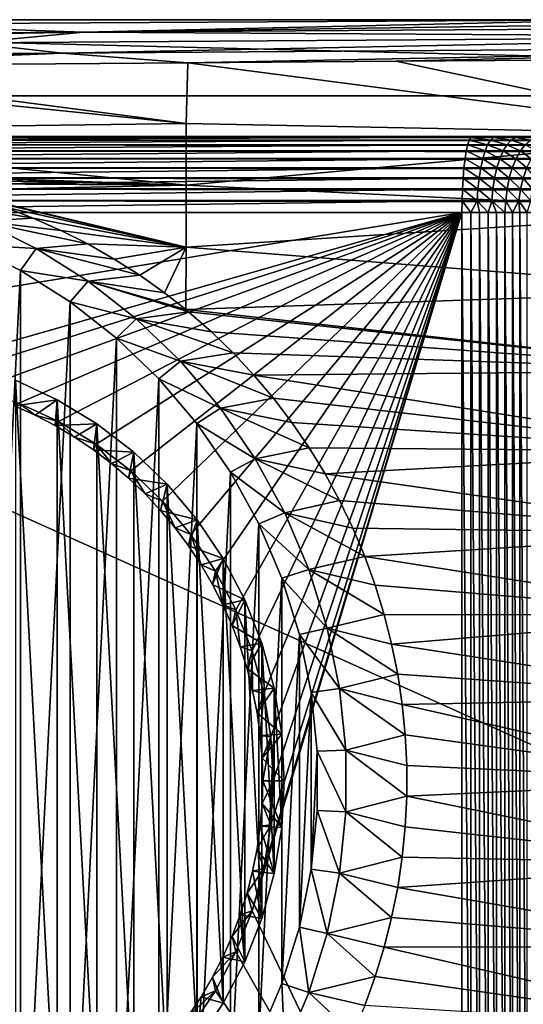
# Model space of a CAD drawing. Header units: metres. Extents: x -258 to 72, y -72 to 102.
# Tile 20 of 256: x -238 to -228, y -4 to 15. Entities that reach past the tile are written whole.
import ezdxf

# ---------------------------------------------------------------- set-up
doc = ezdxf.new("R2010")
doc.units = ezdxf.units.M
doc.layers.add('solid_FREESTAND_ASM_SW0005', color=7, linetype='CONTINUOUS')

msp = doc.modelspace()

# ---------------------------------------------------------------- linework, layer by layer
at = {"layer": 'solid_FREESTAND_ASM_SW0005'}
for points in [[(-256.5, 15, 28.181973), (-256.5, 15, 44.299999), (-196.306244, 15, 44.299999)], [(-196.306244, 13.5, 45.799999), (-196.306244, 15, 44.299999), (-256.5, 15, 44.299999)], [(-238.440872, 15, 28.071369), (-256.5, 15, 28.181973), (-196.306244, 15, 44.299999)], [(-256.5, 13.5, 45.799999), (-196.306244, 13.5, 45.799999), (-256.5, 15, 44.299999)], [(-241.378769, 14.913336, 28.017836), (-238.440872, 15, 28.071369), (-226.167526, 15, 27.996443)], [(-236.815979, 14.756356, 27.884464), (-241.378769, 14.913336, 28.017836), (-226.167526, 15, 27.996443)], [(-226.167526, 15, 27.996443), (-238.440872, 15, 28.071369), (-196.306244, 15, 44.299999)], [(-236.815979, 14.756356, 27.884464), (-226.167526, 15, 27.996443), (-219.629044, 15, 27.956598)], [(-216.990585, 14.879962, 27.843725), (-236.815979, 14.756356, 27.884464), (-219.629044, 15, 27.956598)], [(-236.815979, 14.756356, 27.884464), (-256.640717, 14.632464, 27.940716), (-241.378769, 14.913336, 28.017836)], [(-256.636841, 14.624096, 27.936834), (-256.640717, 14.632464, 27.940716), (-236.815979, 14.756356, 27.884464)], [(-256.575073, 14.467225, 27.87508), (-256.636841, 14.624096, 27.936834), (-236.815979, 14.756356, 27.884464)], [(-256.561554, 14.424042, 27.861559), (-256.575073, 14.467225, 27.87508), (-236.815979, 14.756356, 27.884464)], [(-239.037888, 14.540899, 27.794319), (-256.561554, 14.424042, 27.861559), (-236.815979, 14.756356, 27.884464)], [(-221.512268, 14.659431, 27.738874), (-239.037888, 14.540899, 27.794319), (-236.815979, 14.756356, 27.884464)], [(-221.512268, 14.659431, 27.738874), (-236.815979, 14.756356, 27.884464), (-216.990585, 14.879962, 27.843725)], [(-237.241791, 14.341305, 27.72176), (-239.037888, 14.540899, 27.794319), (-221.512268, 14.659431, 27.738874)], [(-217.966995, 14.479047, 27.643015), (-237.241791, 14.341305, 27.72176), (-221.512268, 14.659431, 27.738874)], [(-237.241791, 14.341305, 27.72176), (-256.514557, 14.207813, 27.814552), (-239.037888, 14.540899, 27.794319)], [(-234.763168, 14.150604, 27.674826), (-237.241791, 14.341305, 27.72176), (-217.966995, 14.479047, 27.643015)], [(-230.65802, 14.180984, 27.653084), (-234.763168, 14.150604, 27.674826), (-217.966995, 14.479047, 27.643015)], [(-223.848801, 14.231503, 27.618423), (-230.65802, 14.180984, 27.653084), (-217.966995, 14.479047, 27.643015)], [(-256.507996, 14.154214, 27.807993), (-256.514557, 14.207813, 27.814552), (-237.241791, 14.341305, 27.72176)], [(-256.5, 14.000009, 27.799995), (-256.507996, 14.154214, 27.807993), (-237.241791, 14.341305, 27.72176)], [(-245.681946, 14.070185, 27.735641), (-256.5, 14.000009, 27.799995), (-237.241791, 14.341305, 27.72176)], [(-243.45433, 14.086538, 27.722889), (-245.681946, 14.070185, 27.735641), (-237.241791, 14.341305, 27.72176)], [(-234.763168, 14.150604, 27.674826), (-243.45433, 14.086538, 27.722889), (-237.241791, 14.341305, 27.72176)], [(-223.884766, 12.736094, 27.389223), (-234.763168, 14.150604, 27.674826), (-230.65802, 14.180984, 27.653084)], [(-223.884766, 12.736094, 27.389223), (-230.65802, 14.180984, 27.653084), (-223.848801, 14.231503, 27.618423)], [(-234.793289, 12.95227, 27.554092), (-245.702621, 12.811649, 27.673697), (-245.681946, 14.070185, 27.735641)], [(-234.793289, 12.95227, 27.554092), (-245.681946, 14.070185, 27.735641), (-243.45433, 14.086538, 27.722889)], [(-234.793289, 12.95227, 27.554092), (-243.45433, 14.086538, 27.722889), (-234.763168, 14.150604, 27.674826)], [(-234.793289, 12.95227, 27.554092), (-234.763168, 14.150604, 27.674826), (-223.884766, 12.736094, 27.389223)], [(-196.306244, -13.5, 45.799999), (-196.306244, 13.5, 45.799999), (-256.5, 13.5, 45.799999)], [(-196.306244, -13.5, 45.799999), (-256.5, 13.5, 45.799999), (-256.5, -13.5, 45.799999)], [(-234.796021, 11.741248, 27.436954), (-245.702621, 12.811649, 27.673697), (-234.793289, 12.95227, 27.554092)], [(-241.832901, 11.985679, 27.573204), (-245.702621, 12.811649, 27.673697), (-234.796021, 11.741248, 27.436954)], [(-234.796021, 11.741248, 27.436954), (-234.793289, 12.95227, 27.554092), (-223.884766, 12.736094, 27.389223)], [(-246.643295, 12.627093, 39.552273), (-246.673599, 12.537151, 39.33662), (-229.215652, 12.626512, 37.101166)], [(-246.673599, 12.537151, 39.33662), (-229.245941, 12.536296, 36.885628), (-229.215652, 12.626512, 37.101166)], [(-246.611404, 12.681827, 39.779209), (-246.643295, 12.627093, 39.552273), (-229.183762, 12.681533, 37.328033)], [(-246.643295, 12.627093, 39.552273), (-229.215652, 12.626512, 37.101166), (-229.183762, 12.681533, 37.328033)], [(-246.611404, 12.681827, 39.779209), (-229.151108, 12.7, 37.560402), (-246.57901, 12.7, 40.009731)], [(-246.611404, 12.681827, 39.779209), (-229.183762, 12.681533, 37.328033), (-229.151108, 12.7, 37.560402)], [(-246.532791, 12.7, 41.99567), (-246.57901, 12.7, 40.009731), (-229.151108, 12.7, 37.560402)], [(-246.532791, 12.7, 41.99567), (-229.151108, 12.7, 37.560402), (-246.439835, 12.7, 42)], [(-246.439835, 12.7, 42), (-135.612488, 12.7, 39.299999), (-58.5, 12.7, 42)], [(-135.612488, 12.7, 38.299999), (-135.612488, 12.7, 39.299999), (-246.439835, 12.7, 42)], [(-58.5, 12.681827, 42.232788), (-246.439835, 12.7, 42), (-58.5, 12.7, 42)], [(-58.5, 12.681827, 42.232788), (-246.439835, 12.681827, 42.232788), (-246.439835, 12.7, 42)], [(-178.945892, 12.7, 30.744667), (-135.612488, 12.7, 30.068392), (-246.439835, 12.7, 42)], [(-135.612488, 12.7, 32.099998), (-246.439835, 12.7, 42), (-135.612488, 12.7, 30.068392)], [(-180.195816, 12.7, 30.765076), (-178.945892, 12.7, 30.744667), (-246.439835, 12.7, 42)], [(-228.639847, 12.7, 37.454128), (-180.195816, 12.7, 30.765076), (-246.439835, 12.7, 42)], [(-229.151108, 12.7, 37.560402), (-228.639847, 12.7, 37.454128), (-246.439835, 12.7, 42)], [(-135.612488, 12.7, 32.699177), (-135.612488, 12.7, 33.299999), (-246.439835, 12.7, 42)], [(-135.612488, 12.7, 38.299999), (-246.439835, 12.7, 42), (-135.612488, 12.7, 33.299999)], [(-135.612488, 12.7, 32.099998), (-135.612488, 12.7, 32.699177), (-246.439835, 12.7, 42)], [(-58.5, 12.627093, 42.461956), (-246.439835, 12.627093, 42.461956), (-246.439835, 12.681827, 42.232788)], [(-58.5, 12.681827, 42.232788), (-58.5, 12.627093, 42.461956), (-246.439835, 12.681827, 42.232788)], [(-58.5, 12.537151, 42.679726), (-246.439835, 12.537151, 42.679726), (-246.439835, 12.627093, 42.461956)], [(-58.5, 12.627093, 42.461956), (-58.5, 12.537151, 42.679726), (-246.439835, 12.627093, 42.461956)], [(-234.796021, 11.741248, 27.436954), (-223.884766, 12.736094, 27.389223), (-223.888168, 11.210911, 27.169706)], [(-229.245941, 12.536296, 36.885628), (-228.853195, 12.536296, 36.805996), (-229.215652, 12.626512, 37.101166)], [(-229.215652, 12.626512, 37.101166), (-228.797134, 12.626512, 37.016312), (-229.183762, 12.681533, 37.328033)], [(-228.853195, 12.536296, 36.805996), (-228.797134, 12.626512, 37.016312), (-229.215652, 12.626512, 37.101166)], [(-229.183762, 12.681533, 37.328033), (-228.738144, 12.681533, 37.237682), (-229.151108, 12.7, 37.560402)], [(-228.797134, 12.626512, 37.016312), (-228.738144, 12.681533, 37.237682), (-229.183762, 12.681533, 37.328033)], [(-228.738144, 12.681533, 37.237682), (-228.639847, 12.7, 37.454128), (-229.151108, 12.7, 37.560402)], [(-228.853195, 12.536296, 36.805996), (-228.4729, 12.536296, 36.679604), (-228.797134, 12.626512, 37.016312)], [(-228.797134, 12.626512, 37.016312), (-228.391907, 12.626512, 36.88163), (-228.738144, 12.681533, 37.237682)], [(-228.4729, 12.536296, 36.679604), (-228.391907, 12.626512, 36.88163), (-228.797134, 12.626512, 37.016312)], [(-228.738144, 12.681533, 37.237682), (-228.306656, 12.681533, 37.094273), (-228.639847, 12.7, 37.454128)], [(-228.391907, 12.626512, 36.88163), (-228.306656, 12.681533, 37.094273), (-228.738144, 12.681533, 37.237682)], [(-228.639847, 12.7, 37.454128), (-228.145508, 12.7, 37.28162), (-180.195816, 12.7, 30.765076)], [(-228.306656, 12.681533, 37.094273), (-228.145508, 12.7, 37.28162), (-228.639847, 12.7, 37.454128)], [(-228.4729, 12.536296, 36.679604), (-228.110611, 12.536296, 36.508293), (-228.391907, 12.626512, 36.88163)], [(-228.391907, 12.626512, 36.88163), (-228.005859, 12.626512, 36.699081), (-228.306656, 12.681533, 37.094273)], [(-228.110611, 12.536296, 36.508293), (-228.005859, 12.626512, 36.699081), (-228.391907, 12.626512, 36.88163)], [(-228.306656, 12.681533, 37.094273), (-227.895599, 12.681533, 36.899902), (-228.145508, 12.7, 37.28162)], [(-228.005859, 12.626512, 36.699081), (-227.895599, 12.681533, 36.899902), (-228.306656, 12.681533, 37.094273)], [(-246.673599, 12.537151, 39.33662), (-246.701569, 12.414218, 39.137577), (-229.245941, 12.536296, 36.885628)], [(-246.701569, 12.414218, 39.137577), (-229.273895, 12.41311, 36.686737), (-229.245941, 12.536296, 36.885628)], [(-58.5, 12.414218, 42.880726), (-246.439835, 12.414218, 42.880726), (-246.439835, 12.537151, 42.679726)], [(-58.5, 12.537151, 42.679726), (-58.5, 12.414218, 42.880726), (-246.439835, 12.537151, 42.679726)], [(-229.273895, 12.41311, 36.686737), (-228.904907, 12.41311, 36.611923), (-229.245941, 12.536296, 36.885628)], [(-228.904907, 12.41311, 36.611923), (-228.853195, 12.536296, 36.805996), (-229.245941, 12.536296, 36.885628)], [(-228.904907, 12.41311, 36.611923), (-228.547638, 12.41311, 36.493183), (-228.853195, 12.536296, 36.805996)], [(-228.547638, 12.41311, 36.493183), (-228.4729, 12.536296, 36.679604), (-228.853195, 12.536296, 36.805996)], [(-228.547638, 12.41311, 36.493183), (-228.207275, 12.41311, 36.332241), (-228.4729, 12.536296, 36.679604)], [(-228.207275, 12.41311, 36.332241), (-228.110611, 12.536296, 36.508293), (-228.4729, 12.536296, 36.679604)], [(-228.207275, 12.41311, 36.332241), (-227.888809, 12.41311, 36.131447), (-228.110611, 12.536296, 36.508293)], [(-246.726532, 12.261327, 38.960052), (-246.747833, 12.08225, 38.80843), (-229.298813, 12.259994, 36.509403)], [(-246.747833, 12.08225, 38.80843), (-229.320099, 12.080725, 36.358002), (-229.298813, 12.259994, 36.509403)], [(-246.701569, 12.414218, 39.137577), (-246.726532, 12.261327, 38.960052), (-229.273895, 12.41311, 36.686737)], [(-246.726532, 12.261327, 38.960052), (-229.298813, 12.259994, 36.509403), (-229.273895, 12.41311, 36.686737)], [(-58.5, 12.261327, 43.059994), (-246.439835, 12.261327, 43.059994), (-246.439835, 12.414218, 42.880726)], [(-58.5, 12.414218, 42.880726), (-58.5, 12.261327, 43.059994), (-246.439835, 12.414218, 42.880726)], [(-58.5, 12.08225, 43.213108), (-246.439835, 12.08225, 43.213108), (-246.439835, 12.261327, 43.059994)], [(-58.5, 12.261327, 43.059994), (-58.5, 12.08225, 43.213108), (-246.439835, 12.261327, 43.059994)], [(-229.320099, 12.080725, 36.358002), (-228.990402, 12.080725, 36.291153), (-229.298813, 12.259994, 36.509403)], [(-229.298813, 12.259994, 36.509403), (-228.951019, 12.259994, 36.438889), (-229.273895, 12.41311, 36.686737)], [(-228.990402, 12.080725, 36.291153), (-228.951019, 12.259994, 36.438889), (-229.298813, 12.259994, 36.509403)], [(-228.951019, 12.259994, 36.438889), (-228.904907, 12.41311, 36.611923), (-229.273895, 12.41311, 36.686737)], [(-228.990402, 12.080725, 36.291153), (-228.671173, 12.080725, 36.185055), (-228.951019, 12.259994, 36.438889)], [(-228.951019, 12.259994, 36.438889), (-228.614273, 12.259994, 36.326965), (-228.904907, 12.41311, 36.611923)], [(-228.671173, 12.080725, 36.185055), (-228.614273, 12.259994, 36.326965), (-228.951019, 12.259994, 36.438889)], [(-228.614273, 12.259994, 36.326965), (-228.547638, 12.41311, 36.493183), (-228.904907, 12.41311, 36.611923)], [(-228.671173, 12.080725, 36.185055), (-228.36705, 12.080725, 36.041248), (-228.614273, 12.259994, 36.326965)], [(-228.614273, 12.259994, 36.326965), (-228.293472, 12.259994, 36.175266), (-228.547638, 12.41311, 36.493183)], [(-228.36705, 12.080725, 36.041248), (-228.293472, 12.259994, 36.175266), (-228.614273, 12.259994, 36.326965)], [(-228.293472, 12.259994, 36.175266), (-228.207275, 12.41311, 36.332241), (-228.547638, 12.41311, 36.493183)], [(-228.36705, 12.080725, 36.041248), (-228.082489, 12.080725, 35.861835), (-228.293472, 12.259994, 36.175266)], [(-228.293472, 12.259994, 36.175266), (-227.993286, 12.259994, 35.986008), (-228.207275, 12.41311, 36.332241)], [(-228.082489, 12.080725, 35.861835), (-227.993286, 12.259994, 35.986008), (-228.293472, 12.259994, 36.175266)], [(-227.993286, 12.259994, 35.986008), (-227.888809, 12.41311, 36.131447), (-228.207275, 12.41311, 36.332241)], [(-246.747833, 12.08225, 38.80843), (-246.764984, 11.881406, 38.68644), (-229.320099, 12.080725, 36.358002)], [(-246.764984, 11.881406, 38.68644), (-229.337204, 11.879725, 36.236263), (-229.320099, 12.080725, 36.358002)], [(-58.5, 11.881406, 43.336296), (-246.439835, 11.881406, 43.336296), (-246.439835, 12.08225, 43.213108)], [(-58.5, 12.08225, 43.213108), (-58.5, 11.881406, 43.336296), (-246.439835, 12.08225, 43.213108)], [(-229.337204, 11.879725, 36.236263), (-229.022064, 11.879725, 36.172367), (-229.320099, 12.080725, 36.358002)], [(-229.022064, 11.879725, 36.172367), (-228.990402, 12.080725, 36.291153), (-229.320099, 12.080725, 36.358002)], [(-229.022064, 11.879725, 36.172367), (-228.716919, 11.879725, 36.07095), (-228.990402, 12.080725, 36.291153)], [(-228.716919, 11.879725, 36.07095), (-228.671173, 12.080725, 36.185055), (-228.990402, 12.080725, 36.291153)], [(-228.716919, 11.879725, 36.07095), (-228.426208, 11.879725, 35.933491), (-228.671173, 12.080725, 36.185055)], [(-228.426208, 11.879725, 35.933491), (-228.36705, 12.080725, 36.041248), (-228.671173, 12.080725, 36.185055)], [(-228.426208, 11.879725, 35.933491), (-228.154205, 11.879725, 35.761993), (-228.36705, 12.080725, 36.041248)], [(-228.154205, 11.879725, 35.761993), (-228.082489, 12.080725, 35.861835), (-228.36705, 12.080725, 36.041248)], [(-228.154205, 11.879725, 35.761993), (-227.904861, 11.879725, 35.55896), (-228.082489, 12.080725, 35.861835)], [(-246.764984, 11.881406, 38.68644), (-246.777542, 11.66375, 38.597103), (-229.337204, 11.879725, 36.236263)], [(-246.777542, 11.66375, 38.597103), (-229.349716, 11.661957, 36.147194), (-229.337204, 11.879725, 36.236263)], [(-58.5, 11.66375, 43.426514), (-246.439835, 11.66375, 43.426514), (-246.439835, 11.881406, 43.336296)], [(-58.5, 11.881406, 43.336296), (-58.5, 11.66375, 43.426514), (-246.439835, 11.881406, 43.336296)], [(-241.244431, 11.942773, 27.560993), (-241.832901, 11.985679, 27.573204), (-234.796021, 11.741248, 27.436954)], [(-240.658966, 11.87137, 27.546627), (-241.244431, 11.942773, 27.560993), (-234.796021, 11.741248, 27.436954)], [(-240.077576, 11.771551, 27.529928), (-240.658966, 11.87137, 27.546627), (-234.796021, 11.741248, 27.436954)], [(-229.349716, 11.661957, 36.147194), (-229.045212, 11.661957, 36.085457), (-229.337204, 11.879725, 36.236263)], [(-229.045212, 11.661957, 36.085457), (-229.022064, 11.879725, 36.172367), (-229.337204, 11.879725, 36.236263)], [(-229.045212, 11.661957, 36.085457), (-228.750381, 11.661957, 35.987465), (-229.022064, 11.879725, 36.172367)], [(-228.750381, 11.661957, 35.987465), (-228.716919, 11.879725, 36.07095), (-229.022064, 11.879725, 36.172367)], [(-228.750381, 11.661957, 35.987465), (-228.469498, 11.661957, 35.854649), (-228.716919, 11.879725, 36.07095)], [(-228.469498, 11.661957, 35.854649), (-228.426208, 11.879725, 35.933491), (-228.716919, 11.879725, 36.07095)], [(-228.469498, 11.661957, 35.854649), (-228.20668, 11.661957, 35.688946), (-228.426208, 11.879725, 35.933491)], [(-228.20668, 11.661957, 35.688946), (-228.154205, 11.879725, 35.761993), (-228.426208, 11.879725, 35.933491)], [(-228.20668, 11.661957, 35.688946), (-227.965759, 11.661957, 35.492771), (-228.154205, 11.879725, 35.761993)], [(-227.965759, 11.661957, 35.492771), (-227.904861, 11.879725, 35.55896), (-228.154205, 11.879725, 35.761993)], [(-246.777542, 11.66375, 38.597103), (-246.785187, 11.434651, 38.542618), (-229.349716, 11.661957, 36.147194)], [(-246.785187, 11.434651, 38.542618), (-229.35733, 11.43279, 36.092995), (-229.349716, 11.661957, 36.147194)], [(-58.5, 11.434651, 43.481533), (-246.439835, 11.434651, 43.481533), (-246.439835, 11.66375, 43.426514)], [(-58.5, 11.66375, 43.426514), (-58.5, 11.434651, 43.481533), (-246.439835, 11.66375, 43.426514)], [(-239.501297, 11.643389, 27.51074), (-240.077576, 11.771551, 27.529928), (-234.796021, 11.741248, 27.436954)], [(-239.501297, 11.643389, 27.51074), (-234.796021, 11.741248, 27.436954), (-234.798599, 10.518677, 27.325066)], [(-238.931168, 11.486946, 27.48892), (-239.501297, 11.643389, 27.51074), (-234.798599, 10.518677, 27.325066)], [(-234.798599, 10.518677, 27.325066), (-234.796021, 11.741248, 27.436954), (-223.888168, 11.210911, 27.169706)], [(-229.35733, 11.43279, 36.092995), (-229.059311, 11.43279, 36.03257), (-229.349716, 11.661957, 36.147194)], [(-229.059311, 11.43279, 36.03257), (-229.045212, 11.661957, 36.085457), (-229.349716, 11.661957, 36.147194)], [(-229.059311, 11.43279, 36.03257), (-228.770752, 11.43279, 35.936665), (-229.045212, 11.661957, 36.085457)], [(-228.770752, 11.43279, 35.936665), (-228.750381, 11.661957, 35.987465), (-229.045212, 11.661957, 36.085457)], [(-228.770752, 11.43279, 35.936665), (-228.49585, 11.43279, 35.806671), (-228.750381, 11.661957, 35.987465)], [(-228.49585, 11.43279, 35.806671), (-228.469498, 11.661957, 35.854649), (-228.750381, 11.661957, 35.987465)], [(-228.49585, 11.43279, 35.806671), (-228.238617, 11.43279, 35.644493), (-228.469498, 11.661957, 35.854649)], [(-228.238617, 11.43279, 35.644493), (-228.20668, 11.661957, 35.688946), (-228.469498, 11.661957, 35.854649)], [(-228.238617, 11.43279, 35.644493), (-228.002808, 11.43279, 35.452492), (-228.20668, 11.661957, 35.688946)], [(-228.002808, 11.43279, 35.452492), (-227.965759, 11.661957, 35.492771), (-228.20668, 11.661957, 35.688946)], [(-239.961639, 11.449672, 19.287102), (-238.368271, 11.302286, 27.464355), (-237.813736, 11.089487, 27.43696)], [(-239.961639, 11.449672, 19.287102), (-237.813736, 11.089487, 27.43696), (-238.832809, 11.02749, 19.128454)], [(-238.368271, 11.302286, 27.464355), (-238.931168, 11.486946, 27.48892), (-234.798599, 10.518677, 27.325066)], [(-246.785187, 11.434651, 38.542618), (-246.787766, 11.2, 38.52433), (-229.35733, 11.43279, 36.092995)], [(-229.35733, 11.43279, 36.092995), (-246.787766, 11.2, 38.52433), (-229.359863, 11.2, 36.074997)], [(-246.439835, 11.434651, 43.481533), (-58.5, 11.2, 43.5), (-246.439835, 11.2, 43.5)], [(-58.5, 11.434651, 43.481533), (-58.5, 11.2, 43.5), (-246.439835, 11.434651, 43.481533)], [(-237.813736, 11.089487, 27.43696), (-238.368271, 11.302286, 27.464355), (-234.798599, 10.518677, 27.325066)], [(-229.35733, 11.43279, 36.092995), (-229.359863, 11.2, 36.074997), (-229.184143, 11.2, 36.043869)], [(-229.35733, 11.43279, 36.092995), (-229.184143, 11.2, 36.043869), (-229.059311, 11.43279, 36.03257)], [(-229.059311, 11.43279, 36.03257), (-229.184143, 11.2, 36.043869), (-229.011078, 11.2, 36.000282)], [(-229.059311, 11.43279, 36.03257), (-229.011078, 11.2, 36.000282), (-228.841583, 11.2, 35.944462)], [(-229.059311, 11.43279, 36.03257), (-228.841583, 11.2, 35.944462), (-228.770752, 11.43279, 35.936665)], [(-228.770752, 11.43279, 35.936665), (-228.841583, 11.2, 35.944462), (-228.676483, 11.2, 35.876694)], [(-228.770752, 11.43279, 35.936665), (-228.676483, 11.2, 35.876694), (-228.516647, 11.2, 35.797318)], [(-228.770752, 11.43279, 35.936665), (-228.516647, 11.2, 35.797318), (-228.49585, 11.43279, 35.806671)], [(-228.49585, 11.43279, 35.806671), (-228.516647, 11.2, 35.797318), (-228.362885, 11.2, 35.706741)], [(-228.49585, 11.43279, 35.806671), (-228.362885, 11.2, 35.706741), (-228.238617, 11.43279, 35.644493)], [(-228.238617, 11.43279, 35.644493), (-228.362885, 11.2, 35.706741), (-228.215958, 11.2, 35.605427)], [(-228.238617, 11.43279, 35.644493), (-228.215958, 11.2, 35.605427), (-228.076645, 11.2, 35.493889)], [(-228.238617, 11.43279, 35.644493), (-228.076645, 11.2, 35.493889), (-228.002808, 11.43279, 35.452492)], [(-229.359863, 11.2, 36.074997), (-246.787766, 8.331306, 38.52433), (-240.604767, 7.990038, 37.655365)], [(-229.359863, 11.2, 36.074997), (-246.787766, 11.2, 38.52433), (-246.787766, 8.331306, 38.52433)], [(-246.439835, -11.2, 43.5), (-58.5, 11.2, 43.5), (-58.5, -11.2, 43.5)], [(-246.439835, 11.2, 43.5), (-58.5, 11.2, 43.5), (-246.439835, -11.2, 43.5)], [(-229.359863, 11.2, 36.074997), (-240.604767, 7.990038, 37.655365), (-239.749222, 7.899662, 37.53513)], [(-229.359863, 11.2, 36.074997), (-239.749222, 7.899662, 37.53513), (-238.908447, 7.716154, 37.416965)], [(-229.359863, 11.2, 36.074997), (-238.908447, 7.716154, 37.416965), (-238.092346, 7.441678, 37.302269)], [(-238.832809, 11.02749, 19.128454), (-237.813736, 11.089487, 27.43696), (-237.268753, 10.848654, 27.406683)], [(-229.359863, 11.2, 36.074997), (-238.092346, 7.441678, 37.302269), (-237.310516, 7.07947, 37.19239)], [(-237.268753, 10.848654, 27.406683), (-237.813736, 11.089487, 27.43696), (-234.798599, 10.518677, 27.325066)], [(-229.359863, 11.2, 36.074997), (-237.310516, 7.07947, 37.19239), (-236.572189, 6.633791, 37.088623)], [(-229.359863, 11.2, 36.074997), (-236.572189, 6.633791, 37.088623), (-235.886032, 6.109892, 36.992191)], [(-229.359863, 11.2, 36.074997), (-235.886032, 6.109892, 36.992191), (-235.260193, 5.513968, 36.904236)], [(-229.359863, 11.2, 36.074997), (-235.260193, 5.513968, 36.904236), (-234.701996, 4.853013, 36.825787)], [(-234.798599, 10.518677, 27.325066), (-223.888168, 11.210911, 27.169706), (-223.891296, 9.65951, 26.964626)], [(-229.359863, 11.2, 36.074997), (-234.701996, 4.853013, 36.825787), (-234.218063, 4.134842, 36.757774)], [(-229.359863, 11.2, 36.074997), (-234.218063, 4.134842, 36.757774), (-233.814102, 3.367932, 36.701)], [(-229.359863, 11.2, 36.074997), (-233.814102, 3.367932, 36.701), (-233.494858, 2.561298, 36.656132)], [(-229.359863, 11.2, 36.074997), (-233.494858, 2.561298, 36.656132), (-233.264099, 1.724496, 36.623703)], [(-229.359863, 11.2, 36.074997), (-233.264099, -1.724496, 36.623703), (-233.494858, -2.561298, 36.656132)], [(-229.359863, -11.2, 36.074997), (-229.359863, 11.2, 36.074997), (-233.494858, -2.561298, 36.656132)], [(-229.359863, 11.2, 36.074997), (-233.264099, 1.724496, 36.623703), (-233.124557, 0.867363, 36.604092)], [(-229.359863, 11.2, 36.074997), (-233.124557, -0.867363, 36.604092), (-233.264099, -1.724496, 36.623703)], [(-229.359863, 11.2, 36.074997), (-233.124557, 0.867363, 36.604092), (-233.07785, 0, 36.597527)], [(-229.359863, 11.2, 36.074997), (-233.07785, 0, 36.597527), (-233.124557, -0.867363, 36.604092)], [(-229.184143, -11.2, 36.043869), (-229.359863, 11.2, 36.074997), (-229.359863, -11.2, 36.074997)], [(-229.184143, 11.2, 36.043869), (-229.359863, 11.2, 36.074997), (-229.184143, -11.2, 36.043869)], [(-229.184143, 11.2, 36.043869), (-229.184143, -11.2, 36.043869), (-229.011078, -11.2, 36.000282)], [(-229.011078, 11.2, 36.000282), (-229.184143, 11.2, 36.043869), (-229.011078, -11.2, 36.000282)], [(-229.011078, 11.2, 36.000282), (-229.011078, -11.2, 36.000282), (-228.841583, -11.2, 35.944462)], [(-228.841583, 11.2, 35.944462), (-229.011078, 11.2, 36.000282), (-228.841583, -11.2, 35.944462)], [(-228.841583, 11.2, 35.944462), (-228.841583, -11.2, 35.944462), (-228.676483, -11.2, 35.876694)], [(-228.676483, 11.2, 35.876694), (-228.841583, 11.2, 35.944462), (-228.676483, -11.2, 35.876694)], [(-228.676483, 11.2, 35.876694), (-228.676483, -11.2, 35.876694), (-228.516647, -11.2, 35.797318)], [(-228.516647, 11.2, 35.797318), (-228.676483, 11.2, 35.876694), (-228.516647, -11.2, 35.797318)], [(-228.516647, 11.2, 35.797318), (-228.516647, -11.2, 35.797318), (-228.362885, -11.2, 35.706741)], [(-228.362885, 11.2, 35.706741), (-228.516647, 11.2, 35.797318), (-228.362885, -11.2, 35.706741)], [(-228.362885, 11.2, 35.706741), (-228.362885, -11.2, 35.706741), (-228.215958, -11.2, 35.605427)], [(-228.215958, 11.2, 35.605427), (-228.362885, 11.2, 35.706741), (-228.215958, -11.2, 35.605427)], [(-228.215958, 11.2, 35.605427), (-228.215958, -11.2, 35.605427), (-228.076645, -11.2, 35.493889)], [(-228.076645, 11.2, 35.493889), (-228.215958, 11.2, 35.605427), (-228.076645, -11.2, 35.493889)], [(-238.832809, 11.02749, 19.128454), (-237.75209, 10.492161, 18.97657), (-239.097656, 10.568009, 18.660763)], [(-238.832809, 11.02749, 19.128454), (-237.268753, 10.848654, 27.406683), (-236.734604, 10.579947, 27.37352)], [(-238.832809, 11.02749, 19.128454), (-236.734604, 10.579947, 27.37352), (-237.75209, 10.492161, 18.97657)], [(-236.734604, 10.579947, 27.37352), (-237.268753, 10.848654, 27.406683), (-234.798599, 10.518677, 27.325066)], [(-239.097656, 10.568009, 18.660763), (-238.061966, 10.054988, 18.515205), (-239.097656, -10.568011, 18.660763)], [(-237.75209, 10.492161, 18.97657), (-238.061966, 10.054988, 18.515205), (-239.097656, 10.568009, 18.660763)], [(-237.75209, 10.492161, 18.97657), (-236.730515, 9.849154, 18.832998), (-238.061966, 10.054988, 18.515205)], [(-237.75209, 10.492161, 18.97657), (-236.734604, 10.579947, 27.37352), (-236.213303, 10.283995, 27.337563)], [(-237.75209, 10.492161, 18.97657), (-236.213303, 10.283995, 27.337563), (-235.707932, 9.962381, 27.299055)], [(-237.75209, 10.492161, 18.97657), (-235.707932, 9.962381, 27.299055), (-236.730515, 9.849154, 18.832998)], [(-236.213303, 10.283995, 27.337563), (-236.734604, 10.579947, 27.37352), (-234.798599, 10.518677, 27.325066)], [(-235.707932, 9.962381, 27.299055), (-236.213303, 10.283995, 27.337563), (-234.798599, 10.518677, 27.325066)], [(-235.219727, 9.6159, 27.258192), (-235.707932, 9.962381, 27.299055), (-234.798599, 10.518677, 27.325066)], [(-235.219727, 9.6159, 27.258192), (-234.798599, 10.518677, 27.325066), (-234.800079, 9.286851, 27.219992)], [(-234.800079, 9.286851, 27.219992), (-234.798599, 10.518677, 27.325066), (-223.891296, 9.65951, 26.964626)], [(-238.061966, 10.054988, 18.515205), (-238.061966, -10.05499, 18.515207), (-239.097656, -10.568011, 18.660763)], [(-238.061966, 10.054988, 18.515205), (-237.082962, 9.43877, 18.377615), (-238.061966, -10.05499, 18.515207)], [(-236.730515, 9.849154, 18.832998), (-237.082962, 9.43877, 18.377615), (-238.061966, 10.054988, 18.515205)], [(-236.730515, 9.849154, 18.832998), (-235.707932, 9.962381, 27.299055), (-235.219727, 9.6159, 27.258192)], [(-236.730515, 9.849154, 18.832998), (-235.778641, 9.1051, 18.699219), (-237.082962, 9.43877, 18.377615)], [(-236.730515, 9.849154, 18.832998), (-234.800079, 9.286851, 27.219992), (-234.749802, 9.245332, 27.215214)], [(-236.730515, 9.849154, 18.832998), (-235.219727, 9.6159, 27.258192), (-234.800079, 9.286851, 27.219992)], [(-236.730515, 9.849154, 18.832998), (-234.749802, 9.245332, 27.215214), (-235.778641, 9.1051, 18.699219)], [(-234.800079, 9.286851, 27.219992), (-223.891296, 9.65951, 26.964626), (-223.894073, 8.085512, 26.778551)], [(-237.082962, 9.43877, 18.377615), (-237.082962, -9.438774, 18.377617), (-238.061966, -10.05499, 18.515207)], [(-237.082962, 9.43877, 18.377615), (-236.170746, 8.725722, 18.249413), (-237.082962, -9.438774, 18.377617)], [(-235.778641, 9.1051, 18.699219), (-236.170746, 8.725722, 18.249413), (-237.082962, 9.43877, 18.377615)], [(-235.778641, 9.1051, 18.699219), (-234.749802, 9.245332, 27.215214), (-234.29924, 8.851527, 27.170414)], [(-234.749802, 9.245332, 27.215214), (-234.800079, 9.286851, 27.219992), (-223.894073, 8.085512, 26.778551)], [(-234.29924, 8.851527, 27.170414), (-234.749802, 9.245332, 27.215214), (-223.894073, 8.085512, 26.778551)], [(-235.778641, 9.1051, 18.699219), (-234.906158, 8.267593, 18.576599), (-236.170746, 8.725722, 18.249413)], [(-235.778641, 9.1051, 18.699219), (-234.29924, 8.851527, 27.170414), (-233.868988, 8.435266, 27.124126)], [(-235.778641, 9.1051, 18.699219), (-233.868988, 8.435266, 27.124126), (-234.906158, 8.267593, 18.576599)], [(-233.868988, 8.435266, 27.124126), (-234.29924, 8.851527, 27.170414), (-223.894073, 8.085512, 26.778551)], [(-236.170746, 8.725722, 18.249413), (-236.170746, -8.725725, 18.249413), (-237.082962, -9.438774, 18.377617)], [(-236.170746, 8.725722, 18.249413), (-235.33461, 7.923107, 18.131901), (-236.170746, -8.725725, 18.249413)], [(-234.906158, 8.267593, 18.576599), (-235.33461, 7.923107, 18.131901), (-236.170746, 8.725722, 18.249413)], [(-234.906158, 8.267593, 18.576599), (-233.868988, 8.435266, 27.124126), (-233.460114, 7.997513, 27.076746)], [(-233.460114, 7.997513, 27.076746), (-233.868988, 8.435266, 27.124126), (-223.894073, 8.085512, 26.778551)], [(-234.906158, 8.267593, 18.576599), (-234.12207, 7.345275, 18.466404), (-235.33461, 7.923107, 18.131901)], [(-234.906158, 8.267593, 18.576599), (-233.460114, 7.997513, 27.076746), (-233.073593, 7.539249, 27.028719)], [(-234.906158, 8.267593, 18.576599), (-233.073593, 7.539249, 27.028719), (-234.12207, 7.345275, 18.466404)], [(-233.460114, 7.997513, 27.076746), (-223.894073, 8.085512, 26.778551), (-223.896484, 6.492488, 26.616043)], [(-233.073593, 7.539249, 27.028719), (-233.460114, 7.997513, 27.076746), (-223.896484, 6.492488, 26.616043)], [(-238.177048, 7.391022, 35.799431), (-238.162766, 7.896295, 35.292511), (-237.335602, 7.509839, 35.176258)], [(-237.335602, -7.509839, 35.176258), (-237.335602, 7.509839, 35.176258), (-238.162766, 7.896295, 35.292511)], [(-237.335602, -7.509839, 35.176258), (-238.162766, 7.896295, 35.292511), (-238.162766, -7.896295, 35.292511)], [(-235.33461, 7.923107, 18.131901), (-235.33461, -7.92311, 18.131901), (-236.170746, -8.725725, 18.249413)], [(-235.33461, 7.923107, 18.131901), (-234.583206, 7.039226, 18.026299), (-235.33461, -7.92311, 18.131901)], [(-234.12207, 7.345275, 18.466404), (-234.583206, 7.039226, 18.026299), (-235.33461, 7.923107, 18.131901)], [(-237.7715, 7.207763, 35.742435), (-238.177048, 7.391022, 35.799431), (-237.335602, 7.509839, 35.176258)], [(-238.092346, 7.441678, 37.302269), (-238.177048, 7.391022, 35.799431), (-237.7715, 7.207763, 35.742435)], [(-237.310516, 7.07947, 37.19239), (-238.092346, 7.441678, 37.302269), (-237.7715, 7.207763, 35.742435)], [(-237.376648, 7.001775, 35.686943), (-237.7715, 7.207763, 35.742435), (-237.335602, 7.509839, 35.176258)], [(-237.376648, 7.001775, 35.686943), (-237.335602, 7.509839, 35.176258), (-236.554657, 7.035336, 35.066505)], [(-236.554657, -7.035336, 35.066505), (-236.554657, 7.035336, 35.066505), (-237.335602, 7.509839, 35.176258)], [(-236.554657, -7.035336, 35.066505), (-237.335602, 7.509839, 35.176258), (-237.335602, -7.509839, 35.176258)], [(-234.12207, 7.345275, 18.466404), (-233.073593, 7.539249, 27.028719), (-232.710403, 7.061545, 26.98053)], [(-232.710403, 7.061545, 26.98053), (-233.073593, 7.539249, 27.028719), (-223.896484, 6.492488, 26.616043)], [(-237.310516, 7.07947, 37.19239), (-237.7715, 7.207763, 35.742435), (-237.376648, 7.001775, 35.686943)], [(-234.12207, 7.345275, 18.466404), (-233.434402, 6.347557, 18.369759), (-234.583206, 7.039226, 18.026299)], [(-234.12207, 7.345275, 18.466404), (-232.710403, 7.061545, 26.98053), (-232.37149, 6.565549, 26.932711)], [(-234.12207, 7.345275, 18.466404), (-232.37149, 6.565549, 26.932711), (-233.434402, 6.347557, 18.369759)], [(-237.310516, 7.07947, 37.19239), (-237.376648, 7.001775, 35.686943), (-236.993942, 6.773808, 35.633156)], [(-236.993942, 6.773808, 35.633156), (-237.376648, 7.001775, 35.686943), (-236.554657, 7.035336, 35.066505)], [(-236.572189, 6.633791, 37.088623), (-237.310516, 7.07947, 37.19239), (-236.993942, 6.773808, 35.633156)], [(-236.62442, 6.524471, 35.581223), (-236.993942, 6.773808, 35.633156), (-236.554657, 7.035336, 35.066505)], [(-236.62442, 6.524471, 35.581223), (-236.554657, 7.035336, 35.066505), (-235.829086, 6.478358, 34.964535)], [(-235.829086, -6.478359, 34.964535), (-235.829086, 6.478358, 34.964535), (-236.554657, 7.035336, 35.066505)], [(-235.829086, -6.478359, 34.964535), (-236.554657, 7.035336, 35.066505), (-236.554657, -7.035336, 35.066505)], [(-234.583206, 7.039226, 18.026299), (-234.583206, -7.039228, 18.026299), (-235.33461, -7.92311, 18.131901)], [(-234.583206, 7.039226, 18.026299), (-233.924179, 6.083072, 17.933678), (-234.583206, -7.039228, 18.026299)], [(-233.434402, 6.347557, 18.369759), (-233.924179, 6.083072, 17.933678), (-234.583206, 7.039226, 18.026299)], [(-232.37149, 6.565549, 26.932711), (-232.710403, 7.061545, 26.98053), (-223.896484, 6.492488, 26.616043)], [(-236.572189, 6.633791, 37.088623), (-236.993942, 6.773808, 35.633156), (-236.62442, 6.524471, 35.581223)], [(-236.572189, 6.633791, 37.088623), (-236.62442, 6.524471, 35.581223), (-236.269394, 6.254659, 35.531326)], [(-235.886032, 6.109892, 36.992191), (-236.572189, 6.633791, 37.088623), (-236.269394, 6.254659, 35.531326)], [(-236.269394, 6.254659, 35.531326), (-236.62442, 6.524471, 35.581223), (-235.829086, 6.478358, 34.964535)], [(-235.929855, 5.965134, 35.483608), (-236.269394, 6.254659, 35.531326), (-235.829086, 6.478358, 34.964535)], [(-235.929855, 5.965134, 35.483608), (-235.829086, 6.478358, 34.964535), (-235.167404, 5.845414, 34.87154)], [(-235.167404, -5.845414, 34.87154), (-235.167404, 5.845414, 34.87154), (-235.829086, 6.478358, 34.964535)], [(-235.167404, -5.845414, 34.87154), (-235.829086, 6.478358, 34.964535), (-235.829086, -6.478359, 34.964535)], [(-233.434402, 6.347557, 18.369759), (-232.37149, 6.565549, 26.932711), (-232.057709, 6.052495, 26.885822)], [(-232.057709, 6.052495, 26.885822), (-232.37149, 6.565549, 26.932711), (-223.896484, 6.492488, 26.616043)], [(-232.057709, 6.052495, 26.885822), (-223.896484, 6.492488, 26.616043), (-223.898453, 4.883834, 26.481672)], [(-235.886032, 6.109892, 36.992191), (-236.269394, 6.254659, 35.531326), (-235.929855, 5.965134, 35.483608)], [(-233.434402, 6.347557, 18.369759), (-232.850235, 5.284735, 18.287659), (-233.924179, 6.083072, 17.933678)], [(-233.434402, 6.347557, 18.369759), (-232.057709, 6.052495, 26.885822), (-231.769943, 5.523697, 26.840456)], [(-233.434402, 6.347557, 18.369759), (-231.769943, 5.523697, 26.840456), (-232.850235, 5.284735, 18.287659)], [(-235.886032, 6.109892, 36.992191), (-235.929855, 5.965134, 35.483608), (-235.606964, 5.656856, 35.438229)], [(-235.260193, 5.513968, 36.904236), (-235.886032, 6.109892, 36.992191), (-235.606964, 5.656856, 35.438229)], [(-233.924179, 6.083072, 17.933678), (-233.924179, -6.083074, 17.933678), (-234.583206, -7.039228, 18.026299)], [(-233.924179, 6.083072, 17.933678), (-233.364349, 5.064544, 17.855), (-233.924179, -6.083074, 17.933678)], [(-232.850235, 5.284735, 18.287659), (-233.364349, 5.064544, 17.855), (-233.924179, 6.083072, 17.933678)], [(-231.769943, 5.523697, 26.840456), (-232.057709, 6.052495, 26.885822), (-223.898453, 4.883834, 26.481672)], [(-235.606964, 5.656856, 35.438229), (-235.929855, 5.965134, 35.483608), (-235.167404, 5.845414, 34.87154)], [(-235.301682, 5.330781, 35.395325), (-235.606964, 5.656856, 35.438229), (-235.167404, 5.845414, 34.87154)], [(-235.301682, 5.330781, 35.395325), (-235.167404, 5.845414, 34.87154), (-234.577393, 5.14396, 34.78862)], [(-234.577393, -5.14396, 34.78862), (-234.577393, 5.14396, 34.78862), (-235.167404, 5.845414, 34.87154)], [(-234.577393, -5.14396, 34.78862), (-235.167404, 5.845414, 34.87154), (-235.167404, -5.845414, 34.87154)], [(-235.260193, 5.513968, 36.904236), (-235.606964, 5.656856, 35.438229), (-235.301682, 5.330781, 35.395325)], [(-235.260193, 5.513968, 36.904236), (-235.301682, 5.330781, 35.395325), (-235.014969, 4.987906, 35.35503)], [(-234.701996, 4.853013, 36.825787), (-235.260193, 5.513968, 36.904236), (-235.014969, 4.987906, 35.35503)], [(-232.850235, 5.284735, 18.287659), (-231.769943, 5.523697, 26.840456), (-231.508926, 4.980551, 26.797216)], [(-231.508926, 4.980551, 26.797216), (-231.769943, 5.523697, 26.840456), (-223.898453, 4.883834, 26.481672)], [(-235.014969, 4.987906, 35.35503), (-235.301682, 5.330781, 35.395325), (-234.577393, 5.14396, 34.78862)], [(-232.850235, 5.284735, 18.287659), (-232.375519, 4.167652, 18.220942), (-233.364349, 5.064544, 17.855)], [(-232.850235, 5.284735, 18.287659), (-231.508926, 4.980551, 26.797216), (-231.27536, 4.424519, 26.756708)], [(-232.850235, 5.284735, 18.287659), (-231.27536, 4.424519, 26.756708), (-232.375519, 4.167652, 18.220942)], [(-234.747772, 4.629383, 35.317478), (-235.014969, 4.987906, 35.35503), (-234.577393, 5.14396, 34.78862)], [(-234.747772, 4.629383, 35.317478), (-234.577393, 5.14396, 34.78862), (-234.065918, 4.382175, 34.716736)], [(-234.065918, -4.382175, 34.716736), (-234.065918, 4.382175, 34.716736), (-234.577393, 5.14396, 34.78862)], [(-234.065918, -4.382175, 34.716736), (-234.577393, 5.14396, 34.78862), (-234.577393, -5.14396, 34.78862)], [(-233.364349, 5.064544, 17.855), (-233.364349, -5.064546, 17.855), (-233.924179, -6.083074, 17.933678)], [(-233.364349, 5.064544, 17.855), (-232.909409, 3.993995, 17.791063), (-233.364349, -5.064546, 17.855)], [(-232.375519, 4.167652, 18.220942), (-232.909409, 3.993995, 17.791063), (-233.364349, 5.064544, 17.855)], [(-234.701996, 4.853013, 36.825787), (-235.014969, 4.987906, 35.35503), (-234.747772, 4.629383, 35.317478)], [(-234.701996, 4.853013, 36.825787), (-234.747772, 4.629383, 35.317478), (-234.50087, 4.256238, 35.28278)], [(-234.218063, 4.134842, 36.757774), (-234.701996, 4.853013, 36.825787), (-234.50087, 4.256238, 35.28278)], [(-231.27536, 4.424519, 26.756708), (-231.508926, 4.980551, 26.797216), (-223.898453, 4.883834, 26.481672)], [(-231.27536, 4.424519, 26.756708), (-223.898453, 4.883834, 26.481672), (-223.899948, 3.262928, 26.380003)], [(-234.50087, 4.256238, 35.28278), (-234.747772, 4.629383, 35.317478), (-234.065918, 4.382175, 34.716736)], [(-234.275131, 3.869782, 35.251053), (-234.50087, 4.256238, 35.28278), (-234.065918, 4.382175, 34.716736)], [(-234.275131, 3.869782, 35.251053), (-234.065918, 4.382175, 34.716736), (-233.639023, 3.569033, 34.656738)], [(-233.639023, -3.569033, 34.656738), (-233.639023, 3.569033, 34.656738), (-234.065918, 4.382175, 34.716736)], [(-233.639023, -3.569033, 34.656738), (-234.065918, 4.382175, 34.716736), (-234.065918, -4.382175, 34.716736)], [(-232.375519, 4.167652, 18.220942), (-231.27536, 4.424519, 26.756708), (-231.069855, 3.857116, 26.719534)], [(-231.069855, 3.857116, 26.719534), (-231.27536, 4.424519, 26.756708), (-223.899948, 3.262928, 26.380003)], [(-234.218063, 4.134842, 36.757774), (-234.50087, 4.256238, 35.28278), (-234.275131, 3.869782, 35.251053)], [(-234.218063, 4.134842, 36.757774), (-234.275131, 3.869782, 35.251053), (-234.071136, 3.471038, 35.222385)], [(-233.814102, 3.367932, 36.701), (-234.218063, 4.134842, 36.757774), (-234.071136, 3.471038, 35.222385)], [(-232.375519, 4.167652, 18.220942), (-232.015167, 3.007837, 18.170298), (-232.909409, 3.993995, 17.791063)], [(-232.375519, 4.167652, 18.220942), (-231.069855, 3.857116, 26.719534), (-230.892914, 3.279916, 26.686277)], [(-232.375519, 4.167652, 18.220942), (-230.892914, 3.279916, 26.686277), (-232.015167, 3.007837, 18.170298)], [(-232.909409, 3.993995, 17.791063), (-232.909409, -3.993997, 17.791063), (-233.364349, -5.064546, 17.855)], [(-232.909409, 3.993995, 17.791063), (-232.564087, 2.882518, 17.742529), (-232.909409, -3.993997, 17.791063)], [(-232.015167, 3.007837, 18.170298), (-232.564087, 2.882518, 17.742529), (-232.909409, 3.993995, 17.791063)], [(-234.071136, 3.471038, 35.222385), (-234.275131, 3.869782, 35.251053), (-233.639023, 3.569033, 34.656738)], [(-230.892914, 3.279916, 26.686277), (-231.069855, 3.857116, 26.719534), (-223.899948, 3.262928, 26.380003)], [(-233.889664, 3.061494, 35.19688), (-234.071136, 3.471038, 35.222385), (-233.639023, 3.569033, 34.656738)], [(-233.889664, 3.061494, 35.19688), (-233.639023, 3.569033, 34.656738), (-233.301682, 2.714046, 34.609329)], [(-233.301682, -2.714046, 34.609329), (-233.301682, 2.714046, 34.609329), (-233.639023, 3.569033, 34.656738)], [(-233.301682, -2.714046, 34.609329), (-233.639023, 3.569033, 34.656738), (-233.639023, -3.569033, 34.656738)], [(-233.814102, 3.367932, 36.701), (-234.071136, 3.471038, 35.222385), (-233.889664, 3.061494, 35.19688)], [(-233.814102, 3.367932, 36.701), (-233.889664, 3.061494, 35.19688), (-233.731171, 2.642206, 35.174603)], [(-233.494858, 2.561298, 36.656132), (-233.814102, 3.367932, 36.701), (-233.731171, 2.642206, 35.174603)], [(-232.015167, 3.007837, 18.170298), (-230.892914, 3.279916, 26.686277), (-230.744949, 2.694463, 26.657482)], [(-230.744949, 2.694463, 26.657482), (-230.892914, 3.279916, 26.686277), (-223.899948, 3.262928, 26.380003)], [(-230.744949, 2.694463, 26.657482), (-223.899948, 3.262928, 26.380003), (-223.900879, 1.633578, 26.315624)], [(-233.731171, 2.642206, 35.174603), (-233.889664, 3.061494, 35.19688), (-233.301682, 2.714046, 34.609329)], [(-232.015167, 3.007837, 18.170298), (-231.772842, 1.817124, 18.136242), (-232.564087, 2.882518, 17.742529)], [(-232.015167, 3.007837, 18.170298), (-230.744949, 2.694463, 26.657482), (-230.626297, 2.102355, 26.633661)], [(-232.015167, 3.007837, 18.170298), (-230.626297, 2.102355, 26.633661), (-231.772842, 1.817124, 18.136242)], [(-232.564087, 2.882518, 17.742529), (-232.564087, -2.882519, 17.742529), (-232.909409, -3.993997, 17.791063)], [(-232.564087, 2.882518, 17.742529), (-232.331863, 1.741404, 17.709892), (-232.564087, -2.882519, 17.742529)], [(-231.772842, 1.817124, 18.136242), (-232.331863, 1.741404, 17.709892), (-232.564087, 2.882518, 17.742529)], [(-233.596237, 2.214714, 35.15564), (-233.731171, 2.642206, 35.174603), (-233.301682, 2.714046, 34.609329)], [(-233.494858, 2.561298, 36.656132), (-233.731171, 2.642206, 35.174603), (-233.596237, 2.214714, 35.15564)], [(-233.596237, 2.214714, 35.15564), (-233.301682, 2.714046, 34.609329), (-233.057861, 1.827227, 34.575062)], [(-233.494858, 2.561298, 36.656132), (-233.596237, 2.214714, 35.15564), (-233.485229, 1.780136, 35.140041)], [(-233.264099, 1.724496, 36.623703), (-233.494858, 2.561298, 36.656132), (-233.485229, 1.780136, 35.140041)], [(-233.057861, -1.827227, 34.575062), (-233.057861, 1.827227, 34.575062), (-233.301682, 2.714046, 34.609329)], [(-233.057861, -1.827227, 34.575062), (-233.301682, 2.714046, 34.609329), (-233.301682, -2.714046, 34.609329)], [(-230.626297, 2.102355, 26.633661), (-230.744949, 2.694463, 26.657482), (-223.900879, 1.633578, 26.315624)], [(-233.485229, 1.780136, 35.140041), (-233.596237, 2.214714, 35.15564), (-233.057861, 1.827227, 34.575062)], [(-231.772842, 1.817124, 18.136242), (-230.626297, 2.102355, 26.633661), (-230.537155, 1.505166, 26.615269)], [(-230.537155, 1.505166, 26.615269), (-230.626297, 2.102355, 26.633661), (-223.900879, 1.633578, 26.315624)], [(-233.398544, 1.340066, 35.127857), (-233.485229, 1.780136, 35.140041), (-233.057861, 1.827227, 34.575062)], [(-233.264099, 1.724496, 36.623703), (-233.485229, 1.780136, 35.140041), (-233.398544, 1.340066, 35.127857)], [(-233.398544, 1.340066, 35.127857), (-233.057861, 1.827227, 34.575062), (-232.910416, 0.919008, 34.55434)], [(-232.910416, -0.919009, 34.55434), (-232.910416, 0.919008, 34.55434), (-233.057861, 1.827227, 34.575062)], [(-232.910416, -0.919009, 34.55434), (-233.057861, 1.827227, 34.575062), (-233.057861, -1.827227, 34.575062)], [(-231.772842, 1.817124, 18.136242), (-231.651062, 0.607798, 18.119127), (-232.331863, 1.741404, 17.709892)], [(-231.772842, 1.817124, 18.136242), (-230.537155, 1.505166, 26.615269), (-230.477692, 0.904447, 26.602703)], [(-231.772842, 1.817124, 18.136242), (-230.477692, 0.904447, 26.602703), (-231.651062, 0.607798, 18.119127)], [(-233.264099, 1.724496, 36.623703), (-233.398544, 1.340066, 35.127857), (-233.336426, 0.895705, 35.119125)], [(-233.124557, 0.867363, 36.604092), (-233.264099, 1.724496, 36.623703), (-233.336426, 0.895705, 35.119125)], [(-232.331863, 1.741404, 17.709892), (-232.331863, -1.741404, 17.709892), (-232.564087, -2.882519, 17.742529)], [(-232.331863, 1.741404, 17.709892), (-232.215149, 0.582481, 17.693491), (-232.331863, -1.741404, 17.709892)], [(-231.651062, 0.607798, 18.119127), (-232.215149, 0.582481, 17.693491), (-232.331863, 1.741404, 17.709892)], [(-230.537155, 1.505166, 26.615269), (-223.900879, 1.633578, 26.315624), (-223.901199, -0.000001, 26.293142)], [(-230.477692, 0.904447, 26.602703), (-230.537155, 1.505166, 26.615269), (-223.901199, -0.000001, 26.293142)], [(-233.336426, 0.895705, 35.119125), (-233.398544, 1.340066, 35.127857), (-232.910416, 0.919008, 34.55434)], [(-233.299072, 0.448572, 35.113876), (-233.336426, 0.895705, 35.119125), (-232.910416, 0.919008, 34.55434)], [(-233.124557, 0.867363, 36.604092), (-233.336426, 0.895705, 35.119125), (-233.299072, 0.448572, 35.113876)], [(-233.299072, 0.448572, 35.113876), (-232.910416, 0.919008, 34.55434), (-232.861069, 0, 34.547405)], [(-233.124557, 0.867363, 36.604092), (-233.299072, 0.448572, 35.113876), (-233.286621, 0, 35.112125)], [(-233.07785, 0, 36.597527), (-233.124557, 0.867363, 36.604092), (-233.286621, 0, 35.112125)], [(-232.910416, -0.919009, 34.55434), (-232.861069, 0, 34.547405), (-232.910416, 0.919008, 34.55434)], [(-231.651062, 0.607798, 18.119127), (-230.477692, 0.904447, 26.602703), (-230.447952, 0.301721, 26.596294)], [(-230.447952, 0.301721, 26.596294), (-230.477692, 0.904447, 26.602703), (-223.901199, -0.000001, 26.293142)], [(-232.215149, 0.582481, 17.693491), (-232.215149, -0.582481, 17.693491), (-232.331863, -1.741404, 17.709892)], [(-231.651062, 0.607798, 18.119127), (-231.651062, -0.607798, 18.119127), (-232.215149, 0.582481, 17.693491)], [(-231.651062, -0.607798, 18.119127), (-232.215149, -0.582481, 17.693491), (-232.215149, 0.582481, 17.693491)], [(-231.651062, 0.607798, 18.119127), (-230.447952, 0.301721, 26.596294), (-230.447952, -0.301578, 26.596294)], [(-231.651062, 0.607798, 18.119127), (-230.447952, -0.301578, 26.596294), (-231.651062, -0.607798, 18.119127)], [(-233.286621, 0, 35.112125), (-233.299072, 0.448572, 35.113876), (-232.861069, 0, 34.547405)], [(-230.447952, -0.301578, 26.596294), (-230.447952, 0.301721, 26.596294), (-223.901199, -0.000001, 26.293142)], [(-233.299072, -0.448572, 35.113876), (-233.07785, 0, 36.597527), (-233.286621, 0, 35.112125)], [(-233.299072, -0.448572, 35.113876), (-233.124557, -0.867363, 36.604092), (-233.07785, 0, 36.597527)], [(-232.910416, -0.919009, 34.55434), (-233.299072, -0.448572, 35.113876), (-233.286621, 0, 35.112125)], [(-232.910416, -0.919009, 34.55434), (-233.286621, 0, 35.112125), (-232.861069, 0, 34.547405)], [(-230.447952, -0.301578, 26.596294), (-223.901199, -0.000001, 26.293142), (-223.900879, -1.63358, 26.315624)], [(-231.651062, -0.607798, 18.119127), (-230.447952, -0.301578, 26.596294), (-230.477692, -0.904305, 26.602701)], [(-230.477692, -0.904305, 26.602701), (-230.447952, -0.301578, 26.596294), (-223.900879, -1.63358, 26.315624)], [(-233.299072, -0.448572, 35.113876), (-233.336426, -0.895705, 35.119125), (-233.124557, -0.867363, 36.604092)], [(-232.910416, -0.919009, 34.55434), (-233.336426, -0.895705, 35.119125), (-233.299072, -0.448572, 35.113876)], [(-231.772842, -1.817124, 18.136242), (-232.331863, -1.741404, 17.709892), (-232.215149, -0.582481, 17.693491)], [(-231.651062, -0.607798, 18.119127), (-231.772842, -1.817124, 18.136242), (-232.215149, -0.582481, 17.693491)], [(-231.651062, -0.607798, 18.119127), (-230.53714, -1.505024, 26.615265), (-231.772842, -1.817124, 18.136242)], [(-231.651062, -0.607798, 18.119127), (-230.477692, -0.904305, 26.602701), (-230.53714, -1.505024, 26.615265)], [(-233.398544, -1.340066, 35.127857), (-233.264099, -1.724496, 36.623703), (-233.124557, -0.867363, 36.604092)], [(-233.336426, -0.895705, 35.119125), (-233.398544, -1.340066, 35.127857), (-233.124557, -0.867363, 36.604092)], [(-233.057861, -1.827227, 34.575062), (-233.398544, -1.340066, 35.127857), (-233.336426, -0.895705, 35.119125)], [(-232.910416, -0.919009, 34.55434), (-233.057861, -1.827227, 34.575062), (-233.336426, -0.895705, 35.119125)], [(-230.53714, -1.505024, 26.615265), (-230.477692, -0.904305, 26.602701), (-223.900879, -1.63358, 26.315624)], [(-233.398544, -1.340066, 35.127857), (-233.485229, -1.780136, 35.140041), (-233.264099, -1.724496, 36.623703)], [(-233.057861, -1.827227, 34.575062), (-233.485229, -1.780136, 35.140041), (-233.398544, -1.340066, 35.127857)], [(-231.772842, -1.817124, 18.136242), (-230.53714, -1.505024, 26.615265), (-230.626266, -2.102214, 26.633656)], [(-230.626266, -2.102214, 26.633656), (-230.53714, -1.505024, 26.615265), (-223.900879, -1.63358, 26.315624)], [(-233.596237, -2.214714, 35.15564), (-233.494858, -2.561298, 36.656132), (-233.264099, -1.724496, 36.623703)], [(-233.485229, -1.780136, 35.140041), (-233.596237, -2.214714, 35.15564), (-233.264099, -1.724496, 36.623703)], [(-232.015167, -3.007837, 18.170298), (-232.564087, -2.882519, 17.742529), (-232.331863, -1.741404, 17.709892)], [(-231.772842, -1.817124, 18.136242), (-232.015167, -3.007837, 18.170298), (-232.331863, -1.741404, 17.709892)], [(-230.626266, -2.102214, 26.633656), (-223.900879, -1.63358, 26.315624), (-223.899948, -3.262929, 26.380003)], [(-233.301682, -2.714046, 34.609329), (-233.596237, -2.214714, 35.15564), (-233.485229, -1.780136, 35.140041)], [(-233.057861, -1.827227, 34.575062), (-233.301682, -2.714046, 34.609329), (-233.485229, -1.780136, 35.140041)], [(-231.772842, -1.817124, 18.136242), (-230.744919, -2.694323, 26.657476), (-232.015167, -3.007837, 18.170298)], [(-231.772842, -1.817124, 18.136242), (-230.626266, -2.102214, 26.633656), (-230.744919, -2.694323, 26.657476)], [(-230.744919, -2.694323, 26.657476), (-230.626266, -2.102214, 26.633656), (-223.899948, -3.262929, 26.380003)], [(-233.596237, -2.214714, 35.15564), (-233.731171, -2.642206, 35.174603), (-233.494858, -2.561298, 36.656132)], [(-233.301682, -2.714046, 34.609329), (-233.731171, -2.642206, 35.174603), (-233.596237, -2.214714, 35.15564)], [(-233.889664, -3.061494, 35.19688), (-233.814102, -3.367932, 36.701), (-233.494858, -2.561298, 36.656132)], [(-233.731171, -2.642206, 35.174603), (-233.889664, -3.061494, 35.19688), (-233.494858, -2.561298, 36.656132)], [(-233.639023, -3.569033, 34.656738), (-233.889664, -3.061494, 35.19688), (-233.731171, -2.642206, 35.174603)], [(-229.359863, -11.2, 36.074997), (-233.494858, -2.561298, 36.656132), (-233.814102, -3.367932, 36.701)], [(-233.301682, -2.714046, 34.609329), (-233.639023, -3.569033, 34.656738), (-233.731171, -2.642206, 35.174603)], [(-232.015167, -3.007837, 18.170298), (-230.744919, -2.694323, 26.657476), (-230.892883, -3.279778, 26.68627)], [(-230.892883, -3.279778, 26.68627), (-230.744919, -2.694323, 26.657476), (-223.899948, -3.262929, 26.380003)], [(-232.375519, -4.167652, 18.220942), (-232.909409, -3.993997, 17.791063), (-232.564087, -2.882519, 17.742529)], [(-232.015167, -3.007837, 18.170298), (-232.375519, -4.167652, 18.220942), (-232.564087, -2.882519, 17.742529)], [(-233.889664, -3.061494, 35.19688), (-234.071136, -3.471038, 35.222385), (-233.814102, -3.367932, 36.701)], [(-233.639023, -3.569033, 34.656738), (-234.071136, -3.471038, 35.222385), (-233.889664, -3.061494, 35.19688)], [(-232.015167, -3.007837, 18.170298), (-231.069809, -3.856983, 26.719526), (-232.375519, -4.167652, 18.220942)], [(-232.015167, -3.007837, 18.170298), (-230.892883, -3.279778, 26.68627), (-231.069809, -3.856983, 26.719526)], [(-231.069809, -3.856983, 26.719526), (-230.892883, -3.279778, 26.68627), (-223.898453, -4.883835, 26.481672)], [(-230.892883, -3.279778, 26.68627), (-223.899948, -3.262929, 26.380003), (-223.898453, -4.883835, 26.481672)], [(-234.275131, -3.869782, 35.251053), (-234.218063, -4.134842, 36.757774), (-233.814102, -3.367932, 36.701)], [(-234.071136, -3.471038, 35.222385), (-234.275131, -3.869782, 35.251053), (-233.814102, -3.367932, 36.701)], [(-234.065918, -4.382175, 34.716736), (-234.275131, -3.869782, 35.251053), (-234.071136, -3.471038, 35.222385)], [(-229.359863, -11.2, 36.074997), (-233.814102, -3.367932, 36.701), (-234.218063, -4.134842, 36.757774)], [(-233.639023, -3.569033, 34.656738), (-234.065918, -4.382175, 34.716736), (-234.071136, -3.471038, 35.222385)], [(-234.275131, -3.869782, 35.251053), (-234.50087, -4.256238, 35.28278), (-234.218063, -4.134842, 36.757774)], [(-234.065918, -4.382175, 34.716736), (-234.50087, -4.256238, 35.28278), (-234.275131, -3.869782, 35.251053)], [(-232.375519, -4.167652, 18.220942), (-231.069809, -3.856983, 26.719526), (-231.275299, -4.424388, 26.756699)], [(-231.275299, -4.424388, 26.756699), (-231.069809, -3.856983, 26.719526), (-223.898453, -4.883835, 26.481672)], [(-232.850235, -5.284735, 18.287659), (-233.364349, -5.064546, 17.855), (-232.909409, -3.993997, 17.791063)], [(-232.375519, -4.167652, 18.220942), (-232.850235, -5.284735, 18.287659), (-232.909409, -3.993997, 17.791063)], [(-234.747772, -4.629383, 35.317478), (-234.701996, -4.853013, 36.825787), (-234.218063, -4.134842, 36.757774)], [(-234.50087, -4.256238, 35.28278), (-234.747772, -4.629383, 35.317478), (-234.218063, -4.134842, 36.757774)], [(-234.577393, -5.14396, 34.78862), (-234.747772, -4.629383, 35.317478), (-234.50087, -4.256238, 35.28278)], [(-229.359863, -11.2, 36.074997), (-234.218063, -4.134842, 36.757774), (-234.701996, -4.853013, 36.825787)], [(-234.065918, -4.382175, 34.716736), (-234.577393, -5.14396, 34.78862), (-234.50087, -4.256238, 35.28278)], [(-232.375519, -4.167652, 18.220942), (-231.508865, -4.980423, 26.797205), (-232.850235, -5.284735, 18.287659)], [(-232.375519, -4.167652, 18.220942), (-231.275299, -4.424388, 26.756699), (-231.508865, -4.980423, 26.797205)]]:
    msp.add_3dface(points, dxfattribs=at)

doc.saveas('drawing.dxf')
